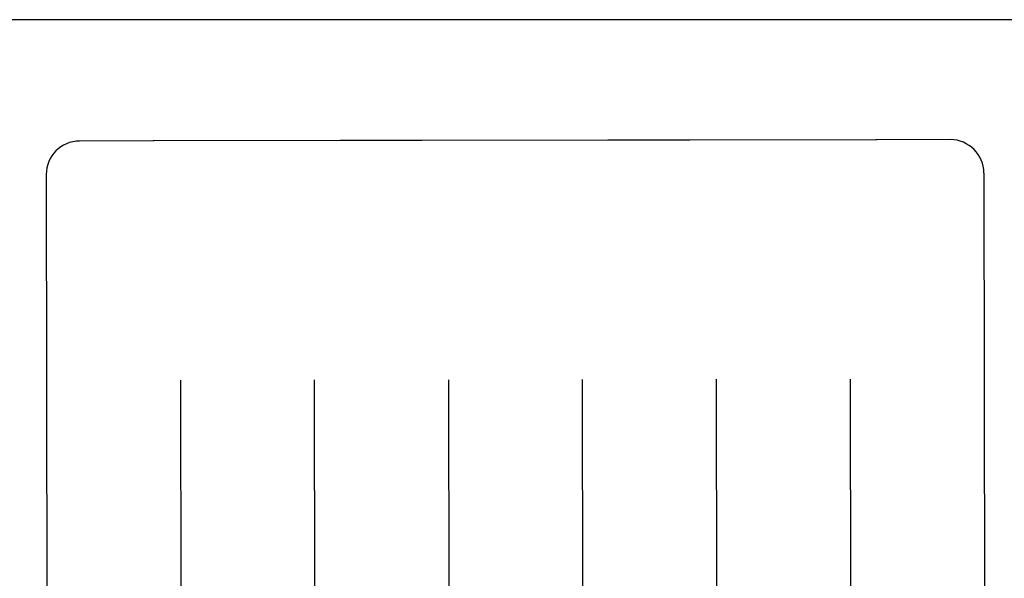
# Model space of a CAD drawing. Header units: inches. Extents: x 0 to 256, y 0 to 165.
# Tile 47 of 88: x 78.794 to 79.713, y 114.688 to 115.21. Entities that reach past the tile are written whole.
import ezdxf

# ---------------------------------------------------------------- set-up
doc = ezdxf.new("R2010")
doc.units = ezdxf.units.IN
doc.header["$LTSCALE"] = 14.05744
doc.header["$MEASUREMENT"] = 0
doc.linetypes.add('HIDDEN', pattern=[0.2, 0.1, -0.1])
doc.layers.get('0').update_dxf_attribs({"linetype": 'CONTINUOUS'})
doc.layers.add('02___PRT_ALL_AXES', color=7, linetype='CONTINUOUS')
doc.layers.add('DEFAULT_2', color=8, linetype='HIDDEN')

msp = doc.modelspace()

# ---------------------------------------------------------------- linework, layer by layer
at = {"color": 3, "linetype": 'Continuous'}
msp.add_line((82.01258, 115.21004), (53.40808, 115.21004), dxfattribs=at)
at = {"layer": '02___PRT_ALL_AXES', "color": 8, "linetype": 'HIDDEN'}
for p, q in [((78.91856, 115.09679), (78.84981, 115.09668)), ((79.09285, 115.09706), (78.91927, 115.09679)), ((79.16856, 115.09719), (79.09356, 115.09707)), ((79.34285, 115.09746), (79.16927, 115.09718)), ((79.41856, 115.09758), (79.34356, 115.09746)), ((79.59285, 115.09785), (79.41927, 115.09758)), ((79.66231, 115.09797), (79.59356, 115.09786))]:
    msp.add_line(p, q, dxfattribs=at)
at = {"layer": 'DEFAULT_2', "color": 8, "linetype": 'HIDDEN'}
for p, q in [((78.91927, 115.09679), (78.91899, 115.09679)), ((79.09313, 115.09706), (79.09285, 115.09706)), ((79.16927, 115.09718), (79.16899, 115.09718)), ((79.34313, 115.09746), (79.34285, 115.09746)), ((79.41927, 115.09758), (79.41899, 115.09758)), ((79.59313, 115.09786), (79.59285, 115.09785)), ((79.69361, 115.06677), (79.69661, 113.1715)), ((78.81861, 115.06538), (78.82161, 113.17012)), ((79.19391, 114.8738), (79.19479, 114.3217)), ((79.31979, 114.32189), (79.31891, 114.874)), ((79.44391, 114.8742), (79.44479, 114.32209)), ((79.56891, 114.87439), (79.56979, 114.32229)), ((78.94391, 114.8734), (78.94479, 114.3213)), ((79.06979, 114.3215), (79.06891, 114.8736))]:
    msp.add_line(p, q, dxfattribs=at)
for centre, radius, start, end in [((78.84986, 115.06543), 0.03125, 90.09071, 180.09071), ((78.9186, 115.07179), 0.025, 89.10041, 90.09071), ((79.0936, 115.07207), 0.025, 90.09071, 91.08101), ((79.1686, 115.07219), 0.025, 89.10041, 90.09071), ((79.3436, 115.07246), 0.025, 90.09071, 91.08101), ((79.4186, 115.07258), 0.025, 89.10041, 90.09071), ((79.5936, 115.07286), 0.025, 90.09071, 91.08101), ((79.66236, 115.06672), 0.03125, 0.09071, 90.09071)]:
    msp.add_arc(centre, radius, start, end, dxfattribs=at)

doc.saveas('drawing.dxf')
